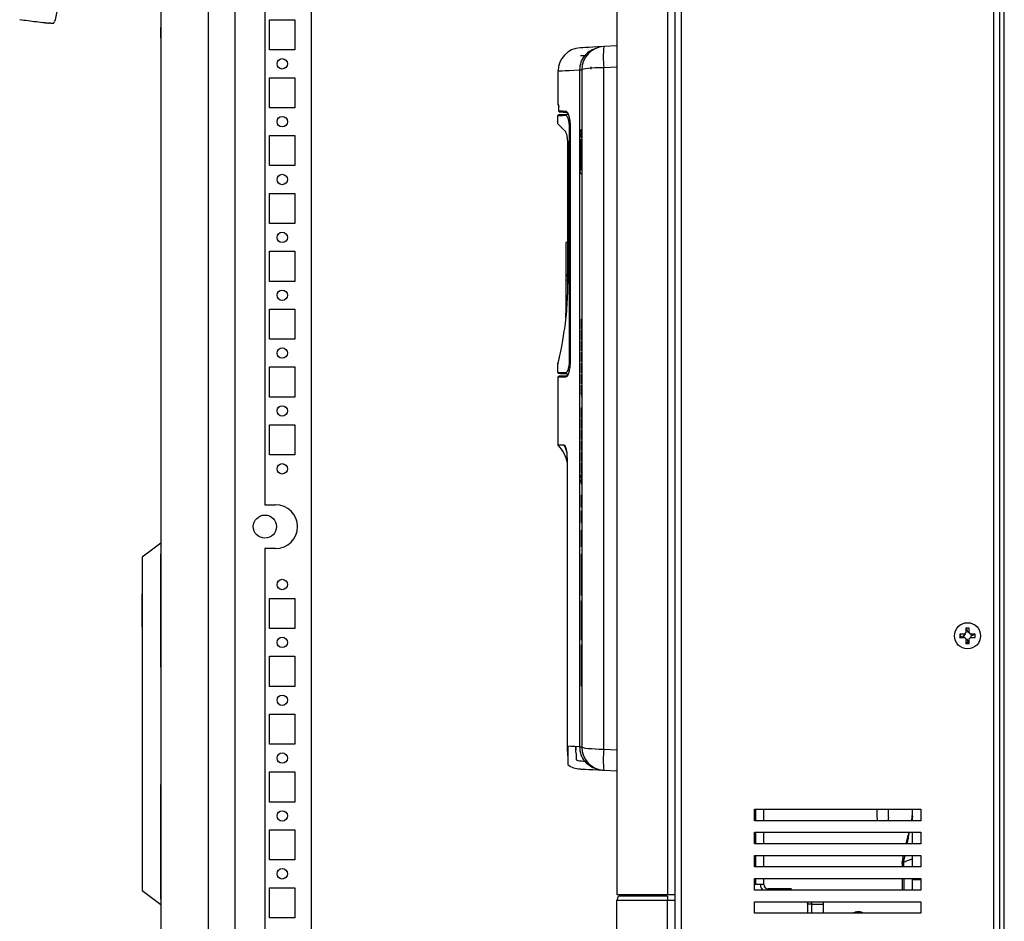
# Model space of a CAD drawing. Header units: inches. Extents: x 481 to 6166, y 980 to 4930.
# Tile 82 of 99: x 5240 to 5666, y 2516 to 2906. Entities that reach past the tile are written whole.
import ezdxf

# ---------------------------------------------------------------- set-up
doc = ezdxf.new("R2010")
doc.units = ezdxf.units.IN
doc.header["$MEASUREMENT"] = 0
doc.layers.add('HANDLE_ROTARY', color=7, linetype='Continuous')
doc.layers.add('PWR_0350HP', color=7, linetype='Continuous')

# ---------------------------------------------------------------- blocks, each defined once
blk = doc.blocks.new('handle side')
blk.add_lwpolyline([(4408, 21296.92), (4408.03, 21296.94), (4408.24, 21297.16), (4408.38, 21297.49)])
blk.add_open_spline([(4409.66, 21303.38), (4409.26, 21301.41), (4408.84, 21299.45), (4408.38, 21297.49)], degree=3)
for points, knots in [([(4393.29, 21298.41), (4394.49, 21298.26), (4395.7, 21298.11), (4396.9, 21297.96), (4398.11, 21297.81), (4399.31, 21297.66), (4400.52, 21297.51), (4401.72, 21297.37), (4402.93, 21297.22), (4404.13, 21297.07), (4404.28, 21297.05), (4404.43, 21297.03), (4404.59, 21297.02), (4404.73, 21297), (4404.88, 21296.98), (4405.02, 21296.96), (4405.15, 21296.95), (4405.29, 21296.93), (4405.42, 21296.91), (4405.53, 21296.9), (4405.64, 21296.89), (4405.75, 21296.87)], [0, 0, 0, 0, 1, 1, 1, 2, 2, 2, 3, 3, 3, 4, 4, 4, 5, 5, 5, 6, 6, 6, 7, 7, 7, 7]), ([(4406.57, 21296.88), (4406.55, 21296.88), (4406.53, 21296.88), (4406.51, 21296.88), (4406.5, 21296.88), (4406.47, 21296.88), (4406.45, 21296.88), (4406.43, 21296.87), (4406.41, 21296.87), (4406.38, 21296.87), (4406.36, 21296.87), (4406.34, 21296.87), (4406.32, 21296.87), (4406.29, 21296.87), (4406.27, 21296.87), (4406.25, 21296.87), (4406.22, 21296.87), (4406.2, 21296.87), (4406.17, 21296.87), (4406.15, 21296.87), (4406.13, 21296.87), (4406.11, 21296.87), (4406.08, 21296.87), (4406.06, 21296.87), (4406.04, 21296.87), (4406.02, 21296.87), (4406, 21296.87), (4405.97, 21296.87), (4405.95, 21296.87), (4405.93, 21296.87), (4405.91, 21296.87), (4405.89, 21296.87), (4405.87, 21296.88), (4405.84, 21296.87), (4405.81, 21296.87), (4405.75, 21296.84), (4405.75, 21296.87)], [0, 0, 0, 0, 1, 1, 1, 2, 2, 2, 3, 3, 3, 4, 4, 4, 5, 5, 5, 6, 6, 6, 7, 7, 7, 8, 8, 8, 9, 9, 9, 10, 10, 10, 11, 11, 11, 12, 12, 12, 12]), ([(4406.57, 21296.88), (4406.8, 21296.88), (4407.08, 21296.87), (4407.26, 21296.89), (4407.4, 21296.9), (4407.49, 21296.93), (4407.75, 21296.9), (4407.88, 21296.89), (4408.05, 21296.86), (4407.99, 21296.91)], [0, 0, 0, 0, 1, 1, 1, 2, 2, 2, 3, 3, 3, 3])]:
    blk.add_open_spline(points, degree=3, knots=knots)
blk = doc.blocks.new('ENCL_SIDE')
for p, q in [((-300.05, 2091.28), (-300.05, 1187.75)), ((-300.05, 2091.25), (-300.05, 1187.75)), ((-279.55, 2091.25), (-279.55, 133.25)), ((-267.91, 168.75), (-267.91, 2058.75)), ((-235.05, 2058.75), (-235.05, 168.75)), ((-255.05, 1989.25), (-255.05, 1208.25)), ((-253.05, 1404.75), (-253.05, 1417.75)), ((-253.05, 1417.75), (-242.05, 1417.75)), ((-242.05, 1417.75), (-242.05, 1404.75)), ((-235.05, 1417.75), (-235.05, 1404.75)), ((-300.05, 1410.03), (-300.05, 1414.47)), ((-242.05, 1404.75), (-253.05, 1404.75)), ((-235.05, 1401), (-235.05, 1396.5)), ((-253.05, 1379.75), (-253.05, 1392.75)), ((-253.05, 1392.75), (-242.05, 1392.75)), ((-242.05, 1392.75), (-242.05, 1379.75)), ((-235.05, 1392.75), (-235.05, 1379.75)), ((-242.05, 1379.75), (-253.05, 1379.75)), ((-235.05, 1376), (-235.05, 1371.5)), ((-253.05, 1354.75), (-253.05, 1367.75)), ((-253.05, 1367.75), (-242.05, 1367.75)), ((-242.05, 1367.75), (-242.05, 1354.75)), ((-235.05, 1367.75), (-235.05, 1354.75)), ((-242.05, 1354.75), (-253.05, 1354.75)), ((-235.05, 1351), (-235.05, 1346.5)), ((-253.05, 1329.75), (-253.05, 1342.75)), ((-253.05, 1342.75), (-242.05, 1342.75)), ((-242.05, 1342.75), (-242.05, 1329.75)), ((-235.05, 1342.75), (-235.05, 1329.75)), ((-242.05, 1329.75), (-253.05, 1329.75)), ((-235.05, 1326), (-235.05, 1321.5)), ((-253.05, 1304.75), (-253.05, 1317.75)), ((-253.05, 1317.75), (-242.05, 1317.75)), ((-242.05, 1317.75), (-242.05, 1304.75)), ((-235.05, 1317.75), (-235.05, 1304.75)), ((-242.05, 1304.75), (-253.05, 1304.75)), ((-235.05, 1301), (-235.05, 1296.5)), ((-253.05, 1279.75), (-253.05, 1292.75)), ((-253.05, 1292.75), (-242.05, 1292.75)), ((-242.05, 1292.75), (-242.05, 1279.75)), ((-235.05, 1292.75), (-235.05, 1279.75)), ((-242.05, 1279.75), (-253.05, 1279.75)), ((-235.05, 1276), (-235.05, 1271.5)), ((-253.05, 1254.75), (-253.05, 1267.75)), ((-253.05, 1267.75), (-242.05, 1267.75)), ((-242.05, 1267.75), (-242.05, 1254.75)), ((-235.05, 1267.75), (-235.05, 1254.75)), ((-242.05, 1254.75), (-253.05, 1254.75)), ((-235.05, 1251), (-235.05, 1246.5)), ((-253.05, 1229.75), (-253.05, 1242.75)), ((-253.05, 1242.75), (-242.05, 1242.75)), ((-242.05, 1242.75), (-242.05, 1229.75)), ((-235.05, 1242.75), (-235.05, 1229.75)), ((-242.05, 1229.75), (-253.05, 1229.75)), ((-235.05, 1226), (-235.05, 1221.5)), ((-235.05, 1217.75), (-235.05, 1204.75)), ((-255.05, 1208.25), (-250.45, 1208.25)), ((-235.05, 1201), (-235.05, 1196.5)), ((-300.05, 1191.55), (-308.05, 1185.55)), ((-300.05, 1191.55), (-300.05, 1035.55)), ((-235.05, 1192.75), (-235.05, 1179.75)), ((-300.05, 1138.05), (-300.05, 1187.05)), ((-250.45, 1189.25), (-255.05, 1189.25)), ((-255.05, 1189.25), (-255.05, 208.25)), ((-308.05, 1185.55), (-308.05, 1041.55)), ((-235.05, 1176), (-235.05, 1171.5)), ((-308.05, 1155.4), (-308.05, 1169.7)), ((-253.05, 1154.75), (-253.05, 1167.75)), ((-253.05, 1167.75), (-242.05, 1167.75)), ((-242.05, 1167.75), (-242.05, 1154.75)), ((-235.05, 1167.75), (-235.05, 1154.75)), ((-242.05, 1154.75), (-253.05, 1154.75)), ((-235.05, 1151), (-235.05, 1146.5)), ((-300.05, 1140.53), (-300.05, 1144.97)), ((-253.05, 1129.75), (-253.05, 1142.75)), ((-253.05, 1142.75), (-242.05, 1142.75)), ((-242.05, 1142.75), (-242.05, 1129.75)), ((-235.05, 1142.75), (-235.05, 1129.75)), ((-300.05, 1137.05), (-300.05, 1090.05)), ((-242.05, 1129.75), (-253.05, 1129.75)), ((-235.05, 1126), (-235.05, 1121.5)), ((-253.05, 1104.75), (-253.05, 1117.75)), ((-253.05, 1117.75), (-242.05, 1117.75)), ((-242.05, 1117.75), (-242.05, 1104.75)), ((-235.05, 1117.75), (-235.05, 1104.75)), ((-242.05, 1104.75), (-253.05, 1104.75)), ((-235.05, 1101), (-235.05, 1096.5)), ((-253.05, 1079.75), (-253.05, 1092.75)), ((-253.05, 1092.75), (-242.05, 1092.75)), ((-242.05, 1092.75), (-242.05, 1079.75)), ((-235.05, 1092.75), (-235.05, 1079.75)), ((-300.05, 1037.8), (-300.05, 1087.3)), ((-300.05, 1080.75), (-300.05, 1083.97)), ((-300.05, 1083.97), (-300.05, 1083.97)), ((-242.05, 1079.75), (-253.05, 1079.75)), ((-235.05, 1076), (-235.05, 1071.5)), ((-253.05, 1054.75), (-253.05, 1067.75)), ((-253.05, 1067.75), (-242.05, 1067.75)), ((-242.05, 1067.75), (-242.05, 1054.75)), ((-235.05, 1067.75), (-235.05, 1054.75)), ((-242.05, 1054.75), (-253.05, 1054.75)), ((-235.05, 1051), (-235.05, 1046.5)), ((-253.05, 1029.75), (-253.05, 1042.75)), ((-253.05, 1042.75), (-242.05, 1042.75)), ((-242.05, 1042.75), (-242.05, 1029.75)), ((-235.05, 1042.75), (-235.05, 1029.75)), ((-308.05, 1041.55), (-300.05, 1035.55)), ((-300.05, 1035.78), (-300.05, 133.25)), ((-300.05, 1035.78), (-300.05, 133.22)), ((-242.05, 1029.75), (-253.05, 1029.75))]:
    blk.add_line(p, q)
for centre, radius in [((-247.55, 1398.75), 2.25), ((-247.55, 1373.75), 2.25), ((-247.55, 1348.75), 2.25), ((-247.55, 1323.75), 2.25), ((-247.55, 1298.75), 2.25), ((-247.55, 1273.75), 2.25), ((-247.55, 1248.75), 2.25), ((-247.55, 1223.75), 2.25), ((-255.05, 1198.75), 5), ((-247.55, 1173.75), 2.25), ((-247.55, 1148.75), 2.25), ((-247.55, 1123.75), 2.25), ((-247.55, 1098.75), 2.25), ((-247.55, 1073.75), 2.25), ((-247.55, 1048.75), 2.25)]:
    blk.add_circle(centre, radius)
blk.add_arc((-250.45, 1198.75), 9.5, 270, 90)
blk = doc.blocks.new('FRAME F_SIDE')
at = {"color": 7, "linetype": 'Continuous'}
for p, q in [((-84.8, 1289.42), (-84.8, 448.42)), ((-62.94, 1289.42), (-62.94, 448.42)), ((-59.8, 1289.3), (-59.8, 181)), ((-56.9, 181), (-56.9, 1289.3)), ((78.1, 181), (78.1, 1289.3)), ((80.7, 193.35), (80.7, 1276.95)), ((82.6, 163.35), (82.6, 1187.24)), ((-84.8, 815.06), (-90.47, 814.76)), ((-110.15, 789.58), (-110.15, 804.24)), ((-100.97, 804.72), (-100.97, 804.68)), ((-100.97, 804.68), (-100.97, 512.15)), ((-100.97, 804.68), (-99.95, 804.68)), ((-99.95, 804.78), (-99.95, 512.06)), ((-90.47, 805.78), (-84.8, 806.07)), ((-90.47, 511.06), (-90.47, 805.78)), ((-109.89, 786.8), (-109.89, 789.55)), ((-109.89, 786.8), (-109.89, 788.73)), ((-110.25, 781.31), (-110.25, 784.92)), ((-108.32, 785.02), (-106.99, 785.09)), ((-105.76, 785.44), (-106.72, 785.39)), ((-106.54, 786.47), (-106.23, 786.33)), ((-105.97, 783.43), (-105.19, 783.47)), ((-105.38, 779.48), (-105.38, 679.33)), ((-105.1, 779.48), (-105.38, 779.48)), ((-104.86, 779.92), (-104.84, 779.92)), ((-104.84, 678.92), (-104.84, 779.92)), ((-100.2, 777.75), (-100.2, 777.99)), ((-100.2, 777.78), (-99.95, 777.78)), ((-100.2, 777.18), (-99.95, 777.17)), ((-106.05, 773.93), (-106.05, 770.87)), ((-106.05, 770.87), (-106, 770.87)), ((-106.05, 770.87), (-106.05, 770.85)), ((-106.05, 770.85), (-106.05, 770.39)), ((-106.05, 770.39), (-106.05, 769.67)), ((-106, 772.71), (-106, 712.21)), ((-106, 712.06), (-106, 772.71)), ((-100.74, 768.12), (-100.74, 772.72)), ((-100.35, 772.7), (-100.74, 772.69)), ((-100.62, 773.8), (-99.95, 773.79)), ((-100.35, 773.61), (-100.35, 772.7)), ((-100.35, 772.5), (-100.35, 772.7)), ((-100.35, 772.5), (-100.35, 769.66)), ((-100.35, 772.5), (-100.25, 772.5)), ((-100.25, 773.71), (-100.25, 773.66)), ((-100.25, 772.75), (-100.25, 773.66)), ((-100.25, 772.6), (-100.25, 772.75)), ((-100.25, 772.75), (-100.05, 772.75)), ((-100.05, 772.6), (-100.25, 772.6)), ((-100.25, 768.75), (-100.25, 772.5)), ((-100.05, 772.6), (-100.05, 772.75)), ((-100.05, 772.6), (-100.05, 772.5)), ((-99.95, 772.5), (-100.05, 772.5)), ((-99.95, 771.45), (-100.05, 771.45)), ((-100.05, 770.25), (-100.05, 771.45)), ((-99.95, 770.25), (-100.05, 770.25)), ((-100.05, 770.15), (-100.05, 770.05)), ((-100.74, 761.72), (-100.74, 766.31)), ((-100.35, 769.66), (-100.35, 768.66)), ((-100.2, 767.23), (-100.2, 768.31)), ((-100.2, 767.78), (-99.95, 767.78)), ((-99.95, 770.05), (-100.05, 770.05)), ((-100.05, 769.04), (-100.05, 770.05)), ((-100.05, 769.04), (-100.05, 768.9)), ((-99.95, 769.04), (-100.05, 769.04)), ((-105.38, 765.58), (-104.84, 765.59)), ((-105.38, 764.1), (-104.84, 764.1)), ((-100.35, 765.78), (-100.35, 764.84)), ((-100.35, 764.84), (-100.35, 764.26)), ((-100.35, 764.26), (-100.35, 763.79)), ((-100.35, 764.26), (-100.25, 764.26)), ((-100.35, 763.6), (-100.35, 763.79)), ((-100.35, 763.79), (-100.25, 763.79)), ((-100.35, 763.6), (-100.35, 761.5)), ((-100.25, 764.77), (-100.25, 765.68)), ((-100.25, 763.79), (-100.25, 764.26)), ((-100.25, 763.79), (-100.25, 763.7)), ((-100.05, 763.79), (-100.25, 763.79)), ((-100.25, 761.4), (-100.25, 763.7)), ((-100.25, 763.7), (-100.05, 763.7)), ((-100.05, 765.53), (-100.05, 764.77)), ((-100.05, 764.77), (-100.05, 764.26)), ((-100.05, 764.26), (-99.95, 764.26)), ((-100.05, 763.7), (-100.05, 763.79)), ((-105.38, 737.1), (-104.84, 737.1)), ((-105.38, 735.61), (-104.84, 735.6)), ((-106.8, 729.91), (-106, 730.71)), ((-106.8, 729.91), (-106.8, 716.3)), ((-106, 730.35), (-106, 730.35)), ((-105.38, 728.26), (-104.84, 728.25)), ((-106.85, 724.96), (-106.8, 724.96)), ((-106.85, 724.96), (-106.85, 723.46)), ((-106.85, 723.46), (-106.8, 723.46)), ((-104.84, 725.07), (-105.38, 725.08)), ((-104.84, 724.85), (-105.38, 724.86)), ((-106.81, 720.24), (-106.81, 716.78)), ((-106, 719.02), (-106, 719.02)), ((-105.38, 723.15), (-104.84, 723.16)), ((-104.84, 722.64), (-105.38, 722.64)), ((-105.38, 721.72), (-104.84, 721.73)), ((-104.84, 721.64), (-105.38, 721.63)), ((-104.84, 721.54), (-105.38, 721.53)), ((-104.84, 721.16), (-105.38, 721.16)), ((-104.84, 720.86), (-105.38, 720.87)), ((-104.84, 720.29), (-105.38, 720.29)), ((-104.84, 719.47), (-105.38, 719.46)), ((-104.84, 719.29), (-105.38, 719.28)), ((-106.8, 716.3), (-106, 715.21)), ((-106.8, 716.3), (-106.8, 713.73)), ((-106, 715.69), (-106, 715.69)), ((-104.84, 718.89), (-105.38, 718.9)), ((-104.84, 716.52), (-105.38, 716.53)), ((-104.84, 715.2), (-105.38, 715.21)), ((-106.81, 711.31), (-106.8, 711.31)), ((-106.81, 711.22), (-106.8, 711.22)), ((-106.8, 713.51), (-106, 714.31)), ((-106.8, 713.73), (-106.54, 713.77)), ((-106.8, 713.73), (-106.8, 713.51)), ((-106.8, 713.51), (-106.8, 708.56)), ((-106, 712.21), (-106, 712.21)), ((-105.38, 713.6), (-104.84, 713.61)), ((-106.81, 710.01), (-106.81, 709.4)), ((-106.81, 709.4), (-106.81, 709.34)), ((-106.81, 709.34), (-106.81, 709.33)), ((-106.81, 709.34), (-106.8, 709.34)), ((-106.81, 709.33), (-106.8, 709.33)), ((-106.81, 709.33), (-106.81, 707.64)), ((-106.81, 707.64), (-106.81, 704.17)), ((-106.81, 706.56), (-106.8, 706.56)), ((-106.8, 708.56), (-106.8, 703.61)), ((-104.84, 709.74), (-105.38, 709.74)), ((-104.84, 709.35), (-105.38, 709.36)), ((-104.84, 707.37), (-105.38, 707.36)), ((-104.84, 707.14), (-105.38, 707.14)), ((-106.8, 705.81), (-106.81, 705.81)), ((-106.31, 703.12), (-106.8, 703.61)), ((-106.8, 703.61), (-106.8, 701.07)), ((-104.84, 705.66), (-105.38, 705.66)), ((-104.84, 703.1), (-105.38, 703.11)), ((-106.81, 697.51), (-106.81, 699.51)), ((-106.8, 701.07), (-106.43, 701.44)), ((-106.8, 701.07), (-106.8, 697.53)), ((-104.84, 698.14), (-105.38, 698.14)), ((-104.84, 698.09), (-105.38, 698.09)), ((-104.84, 698.05), (-105.38, 698.06)), ((-104.84, 697.3), (-105.38, 697.3)), ((-104.84, 696.91), (-105.38, 696.92)), ((-104.92, 694.37), (-105.38, 694.38)), ((-105.38, 693.78), (-104.84, 693.79)), ((-104.84, 693.7), (-105.38, 693.69)), ((-104.93, 694.32), (-104.86, 694.88)), ((-100.2, 697), (-100.2, 696.44)), ((-100.2, 697), (-99.95, 697)), ((-100.2, 696.44), (-100.2, 692.8)), ((-100.2, 696.44), (-99.95, 696.44)), ((-104.84, 693.32), (-105.38, 693.32)), ((-104.84, 693.02), (-105.38, 693.03)), ((-104.84, 692.97), (-105.38, 692.98)), ((-104.84, 692.93), (-105.38, 692.94)), ((-104.84, 692.87), (-105.38, 692.86)), ((-104.84, 692.1), (-105.38, 692.11)), ((-104.84, 692.02), (-105.38, 692.02)), ((-104.84, 691.79), (-105.38, 691.8)), ((-105.38, 691.18), (-105.33, 691.46)), ((-100.2, 692.8), (-99.95, 692.8)), ((-100.2, 692.24), (-100.2, 688.6)), ((-100.2, 688.6), (-100.2, 688.04)), ((-100.2, 687.48), (-100.2, 683.28)), ((-100.2, 687.48), (-99.95, 687.48)), ((-100.2, 685.66), (-99.95, 685.66)), ((-100.2, 682.72), (-100.2, 682.16)), ((-100.2, 682.16), (-100.2, 678.52)), ((-110.25, 673.89), (-110.25, 677.81)), ((-104.84, 678.92), (-104.86, 678.92)), ((-100.2, 677.96), (-100.2, 674.32)), ((-106.99, 673.72), (-107.52, 673.74)), ((-106.72, 673.42), (-105.76, 673.37)), ((-106.13, 672.62), (-106.54, 672.36)), ((-100.2, 674.32), (-100.2, 673.76)), ((-100.2, 673.2), (-100.2, 672.54)), ((-100.2, 672.54), (-100.2, 671.1)), ((-110.15, 642.53), (-110.15, 672.03)), ((-100.2, 671.1), (-100.2, 669.67)), ((-100.2, 669.67), (-100.2, 669)), ((-100.2, 668.44), (-100.2, 667.88)), ((-100.2, 667.88), (-100.2, 665.2)), ((-100.2, 665.2), (-100.2, 664.24)), ((-100.2, 663.68), (-99.95, 663.68)), ((-100.2, 658.64), (-100.2, 655)), ((-100.2, 658.64), (-99.95, 658.64)), ((-100.2, 655.14), (-99.95, 655.14)), ((-100.2, 655), (-100.2, 654.44)), ((-100.2, 655), (-99.95, 655)), ((-100.2, 654.44), (-99.95, 654.44)), ((-100.2, 653.88), (-100.2, 653.32)), ((-100.2, 653.32), (-100.2, 653.18)), ((-100.2, 653.18), (-100.2, 650.38)), ((-100.2, 650.38), (-100.2, 650.24)), ((-100.2, 650.24), (-100.2, 649.68)), ((-100.2, 649.12), (-100.2, 648.56)), ((-100.2, 648.56), (-100.2, 644.92)), ((-100.2, 648.33), (-99.95, 648.33)), ((-100.2, 647.21), (-99.95, 647.21)), ((-107.59, 642.53), (-110.15, 642.53)), ((-100.2, 644.36), (-100.2, 640.16)), ((-100.2, 639.6), (-100.2, 635.96)), ((-106.18, 512.4), (-106.18, 636.4)), ((-100.2, 635.96), (-100.2, 635.4)), ((-100.2, 634.84), (-100.2, 631.2)), ((-100.2, 634.84), (-99.95, 634.84)), ((-100.2, 631.34), (-99.95, 631.34)), ((-100.2, 631.2), (-100.2, 630.64)), ((-100.2, 631.2), (-99.95, 631.2)), ((-100.2, 630.08), (-99.95, 630.08)), ((-100.2, 630.08), (-100.2, 629.42)), ((-100.2, 629.42), (-99.95, 629.42)), ((-100.2, 628.31), (-100.2, 629.42)), ((-100.2, 628.31), (-99.95, 628.31)), ((-100.2, 627.65), (-99.95, 627.65)), ((-100.2, 626.55), (-100.2, 627.65)), ((-100.2, 626.55), (-100.2, 625.88)), ((-100.2, 626.55), (-99.95, 626.55)), ((-100.2, 625.88), (-99.95, 625.88)), ((-100.2, 620.88), (-100.2, 615.88)), ((-100.2, 620.88), (-99.95, 620.88)), ((-100.2, 615.88), (-99.95, 615.88)), ((-100.2, 614.15), (-100.2, 609.15)), ((-100.2, 611.25), (-99.95, 611.25)), ((-100.2, 609.15), (-99.95, 609.15)), ((-100.2, 605.85), (-100.2, 598.65)), ((-100.2, 595.44), (-100.2, 592.36)), ((-100.2, 595.44), (-99.95, 595.44)), ((-100.2, 592.36), (-100.2, 592.17)), ((-100.2, 592.17), (-100.2, 587.49)), ((-100.2, 590.81), (-99.95, 590.81)), ((-100.2, 587.49), (-100.2, 585.49)), ((-100.2, 587.49), (-99.95, 587.49)), ((-100.2, 585.49), (-99.95, 585.49)), ((-100.2, 585.49), (-100.2, 580.81)), ((-100.2, 580.81), (-100.2, 580.63)), ((-100.2, 580.63), (-99.95, 580.63)), ((-100.2, 580.63), (-100.2, 577.54)), ((-100.2, 575.32), (-100.2, 561.42)), ((-100.2, 575.32), (-99.95, 575.32)), ((65.99, 563.45), (65.99, 561.5)), ((67.41, 563.45), (65.99, 563.45)), ((65.99, 563.43), (66.05, 563.45)), ((66.1, 563.45), (66.84, 561.67)), ((67.41, 561.5), (67.41, 563.45)), ((-100.2, 561.42), (-99.95, 561.42)), ((-100.2, 561.42), (-100.2, 558.42)), ((-100.2, 561.32), (-99.95, 561.32)), ((-100.2, 558.42), (-99.95, 558.42)), ((63.4, 560.86), (63.4, 559.44)), ((65.35, 560.86), (63.4, 560.86)), ((63.4, 559.55), (64.97, 560.2)), ((63.42, 559.44), (63.4, 559.5)), ((63.4, 559.44), (65.35, 559.44)), ((64.97, 560.2), (65.18, 560.29)), ((65.28, 559.44), (64.97, 560.2)), ((65.99, 558.8), (65.99, 556.85)), ((67.13, 557.25), (66.56, 558.63)), ((67.41, 556.85), (67.41, 558.8)), ((70, 560.86), (68.05, 560.86)), ((68.05, 559.44), (70, 559.44)), ((68.12, 560.86), (68.43, 560.1)), ((68.43, 560.1), (68.22, 560.01)), ((70, 560.75), (68.43, 560.1)), ((69.98, 560.86), (70, 560.8)), ((70, 559.44), (70, 560.86)), ((-100.2, 556.32), (-100.2, 542.42)), ((-100.2, 556.32), (-99.95, 556.32)), ((67.41, 557.25), (65.99, 557.25)), ((65.99, 556.85), (67.41, 556.85)), ((-100.2, 542.42), (-100.2, 538.42)), ((-100.2, 542.32), (-99.95, 542.32)), ((-100.2, 541.32), (-99.95, 541.32)), ((-105.95, 512.39), (-105.95, 508.28)), ((-100.97, 512.15), (-99.95, 512.15)), ((-100.97, 512.15), (-100.97, 512.11)), ((-84.8, 510.76), (-90.47, 511.06)), ((-90.47, 502.07), (-84.8, 501.77)), ((-25.4, 480.25), (-25.4, 485.25)), ((-25.4, 485.25), (46.6, 485.25)), ((-24.7, 480.25), (-24.7, 485.25)), ((-21.3, 480.25), (-21.3, 485.25)), ((27.6, 481.85), (27.6, 485.25)), ((32.6, 481.85), (32.6, 485.25)), ((46.6, 485.25), (46.6, 480.25)), ((27.97, 480.25), (27.6, 481.85)), ((32.6, 481.85), (32.24, 480.25)), ((42.92, 482.16), (42.61, 480.25)), ((46.6, 480.25), (-25.4, 480.25)), ((-25.4, 470.25), (-25.4, 475.25)), ((-25.4, 475.25), (46.6, 475.25)), ((-24.7, 470.25), (-24.7, 475.25)), ((-21.3, 470.25), (-21.3, 475.25)), ((42.97, 470.25), (42.95, 475.25)), ((46.6, 475.25), (46.6, 470.25)), ((46.6, 470.25), (-25.4, 470.25)), ((-25.4, 460.25), (-25.4, 465.25)), ((-25.4, 465.25), (46.6, 465.25)), ((-24.7, 460.25), (-24.7, 465.25)), ((-21.3, 460.25), (-21.3, 465.25)), ((38.79, 464.29), (39, 465.25)), ((42.99, 460.25), (42.98, 465.25)), ((46.6, 465.25), (46.6, 460.25)), ((46.6, 460.25), (-25.4, 460.25)), ((38.5, 461.9), (38.59, 462.99)), ((38.52, 462.46), (38.5, 461.9)), ((38.5, 461.9), (38.5, 460.25)), ((38.51, 462.16), (38.55, 462.69)), ((39, 462.14), (39, 461.9)), ((39, 461.9), (39.03, 460.25)), ((-25.4, 450.25), (-25.4, 455.25)), ((-25.4, 455.25), (46.6, 455.25)), ((-24.7, 452.65), (-24.7, 455.25)), ((-21.3, 452.65), (-21.3, 455.25)), ((38.5, 455.25), (38.5, 450.25)), ((39.14, 455.25), (39.24, 450.25)), ((43, 454.65), (43, 455.25)), ((46.6, 455.25), (46.6, 450.25)), ((-24.7, 452.65), (-25.4, 452.65)), ((-21.3, 452.65), (-24.7, 452.65)), ((43, 450.25), (43, 454.65)), ((46.6, 454.65), (43, 454.65)), ((-84.8, 448.42), (-62.94, 448.42)), ((-62.87, 447.66), (-83.99, 447.66)), ((-62.94, 448.42), (-59.8, 448.42)), ((46.6, 450.25), (-25.4, 450.25)), ((-11.8, 450.75), (-19.4, 450.75)), ((-19.4, 450.75), (-19.4, 450.25)), ((-9.3, 450.75), (-11.8, 450.75)), ((-11.8, 450.75), (-11.8, 450.25)), ((-84.8, 181.12), (-84.8, 445.72)), ((-62.94, 445.72), (-84.8, 445.72)), ((-62.94, 445.72), (-84.8, 445.72)), ((-84.8, 445.72), (-84.8, 445.72)), ((-83.3, 445.72), (-83.3, 445.72)), ((-59.8, 445.72), (-62.94, 445.72)), ((-62.94, 181.12), (-62.94, 445.72)), ((-25.4, 440.25), (-25.4, 445.25)), ((-25.4, 445.25), (46.6, 445.25)), ((-2.5, 445.25), (-2.5, 444.5)), ((-2.46, 444.13), (-2.5, 444.5)), ((-2.5, 444.5), (-2.5, 444.13)), ((-2.5, 444.13), (-2.5, 440.25)), ((-0.53, 444.13), (-2.5, 444.13)), ((-0.53, 444.13), (4.5, 444.21)), ((-0.53, 440.25), (-0.53, 444.13)), ((4.5, 440.65), (4.5, 445.25)), ((46.6, 445.25), (46.6, 440.25)), ((46.6, 440.25), (-25.4, 440.25)), ((4.53, 440.25), (4.5, 440.65))]:
    blk.add_line(p, q, dxfattribs=at)
at = {"color": 7, "linetype": 'Continuous', "flags": 128}
for points in [[(-90.47, 814.76), (-92.98, 814.63), (-95.14, 814.52), (-96.96, 814.42), (-98.42, 814.35), (-99.52, 814.29), (-100.26, 814.25), (-100.63, 814.23), (-100.67, 814.23)], [(-97.88, 810.87), (-98.6, 810.83), (-99.6, 810.78), (-100.23, 810.75), (-100.48, 810.73)], [(-110.15, 804.24), (-109.96, 804.25), (-109.39, 804.28), (-108.44, 804.32), (-107.12, 804.39), (-105.43, 804.47), (-103.38, 804.56), (-100.97, 804.68)], [(-109.89, 789.55), (-110.12, 789.57), (-110.15, 789.58)], [(-110.25, 784.92), (-110.05, 784.93), (-109.43, 784.97), (-108.41, 785.02), (-108.32, 785.02)], [(-106.72, 785.39), (-108.13, 785.32), (-109.15, 785.27), (-109.76, 785.23), (-109.97, 785.22)], [(-106.83, 786.77), (-108.23, 786.79), (-109.25, 786.8), (-109.89, 786.8)], [(-109.59, 786.5), (-108.95, 786.5), (-107.94, 786.49), (-106.54, 786.47)], [(-107.16, 778.22), (-108.27, 779.32), (-109.13, 780.19), (-109.75, 780.81), (-110.13, 781.18), (-110.25, 781.31)], [(-100.2, 778.34), (-100.13, 778.34), (-100.05, 778.35), (-99.95, 778.35)], [(-100.2, 777.75), (-100.07, 777.74), (-99.95, 777.74)], [(-100.2, 776.25), (-100.13, 776.24), (-100.05, 776.24), (-99.95, 776.24)], [(-100.16, 774.76), (-100.04, 774.76), (-99.97, 774.76), (-99.95, 774.76)], [(-100.35, 773.61), (-100.35, 773.62), (-100.34, 773.63), (-100.33, 773.64), (-100.32, 773.65), (-100.31, 773.65), (-100.29, 773.66), (-100.27, 773.66), (-100.25, 773.66)], [(-100.35, 772.7), (-100.35, 772.71), (-100.34, 772.72), (-100.33, 772.73), (-100.32, 772.74), (-100.31, 772.74), (-100.29, 772.75), (-100.27, 772.75), (-100.25, 772.75)], [(-100.05, 772.75), (-100.03, 772.75), (-100.01, 772.75), (-99.99, 772.76), (-99.98, 772.77), (-99.97, 772.77), (-99.96, 772.78), (-99.95, 772.79), (-99.95, 772.8)], [(-100.2, 768.34), (-100.13, 768.34), (-100.05, 768.35), (-99.95, 768.35)], [(-100.2, 766.25), (-100.13, 766.24), (-100.05, 766.24), (-99.95, 766.24)], [(-99.95, 759.68), (-99.97, 759.68), (-100.04, 759.67), (-100.16, 759.67)], [(-107.52, 673.74), (-108.41, 673.79), (-109.43, 673.84), (-110.05, 673.88), (-110.25, 673.89)], [(-109.97, 673.59), (-109.97, 673.59), (-109.76, 673.58), (-109.15, 673.54), (-108.13, 673.49), (-106.72, 673.42)], [(-106.54, 672.36), (-107.99, 672.35), (-109.02, 672.34), (-109.64, 672.33), (-109.85, 672.33)], [(-110.15, 672.03), (-109.94, 672.03), (-109.32, 672.04), (-108.28, 672.05), (-106.83, 672.06)], [(-100.97, 512.15), (-102.94, 512.25), (-104.68, 512.33), (-106.18, 512.4)], [(-100.67, 502.6), (-100.63, 502.6), (-100.26, 502.58), (-99.52, 502.54), (-98.42, 502.49), (-96.96, 502.41), (-95.14, 502.31), (-92.98, 502.2), (-90.47, 502.07)], [(-100.49, 506.1), (-100.42, 506.1), (-100.03, 506.08), (-99.27, 506.04), (-98.81, 506.01)]]:
    blk.add_lwpolyline(points, dxfattribs=at)
at = {"color": 7, "linetype": 'Continuous'}
blk.add_circle((66.7, 560.15), 5.65, dxfattribs=at)
for centre, radius, start, end in [((-100.15, 804.24), 10, 93, 180.0991), ((-89.95, 804.78), 10, 93, 180), ((-47.41, 810.27), 43.3, 174.0424, 185.9576), ((-100.85, 812.26), 7.54, 269.1191, 276.8836), ((-108.65, 789.58), 1.5, 181.4365, 214.0861), ((-109.95, 784.92), 0.3, 93, 176.9451), ((-109.59, 786.8), 0.3, 179.2618, 269.5), ((-109.59, 786.8), 0.3, 179.9066, 269.4408), ((-106.7, 785.1), 0.295, 93.8424, 181.014), ((-106.53, 786.77), 0.296, 179.1279, 268.585), ((-98.92, 777.22), 2.03, 120.5102, 180), ((-98.92, 777.22), 2.03, 180, 239.4898), ((-100.25, 773.61), 0.1, 90, 180), ((-100.25, 772.7), 0.1, 180, 270), ((-100.05, 772.5), 0.1, 0, 90), ((-100.05, 770.05), 0.1, 0, 90), ((-98.92, 767.22), 2.03, 120.5102, 180), ((-98.92, 767.22), 2.03, 180, 239.4898), ((-100.26, 764.86), 0.0897, 190.4217, 277.5845), ((-100.25, 763.6), 0.0984, 89.0263, 178.9587), ((-100.04, 764.68), 0.0896, 10.4034, 97.6475), ((-100.25, 761.5), 0.1, 180, 270), ((-109.95, 673.89), 0.3, 184.2217, 267), ((-109.85, 672.03), 0.3, 90.5, 176.6475), ((-106.7, 673.71), 0.295, 178.9807, 266.1743), ((-106.53, 672.06), 0.296, 91.4102, 180.8769), ((-120.95, 632.12), 15, 10.126, 43.7814), ((-118.58, 636.29), 12.64, 13.6696, 29.5972), ((66.7, 560.15), 1.52, 62.1882, 84.6365), ((66.7, 560.15), 1.52, 152.1882, 174.6365), ((66.7, 560.15), 1.52, 117.8118, 152.1882), ((66.7, 560.15), 1.52, 207.8118, 242.1882), ((66.7, 560.15), 1.28, 146.1226, 168.774), ((66.7, 560.15), 1.52, 242.1882, 264.6365), ((66.7, 560.15), 1.52, 27.8118, 62.1882), ((66.7, 560.15), 1.52, 297.8118, 332.1882), ((66.7, 560.15), 1.52, 332.1882, 354.6365), ((-100.85, 504.57), 7.54, 83.1152, 90.882), ((-89.95, 512.06), 10, 180, 267), ((-47.41, 506.56), 43.3, 174.0424, 185.9576), ((-100.15, 512.59), 6.5, 249.1208, 267), ((-100.15, 512.59), 10, 233.9437, 267), ((-19.4, 452.65), 3.4, 180, 224.9009), ((-19.4, 452.65), 1.9, 180, 270), ((-82.05, 445.72), 2.75, 135, 180), ((-84.35, 449.07), 1.25, 315, 328.2453), ((-84.35, 449.07), 2.75, 329.0982, 346.1595), ((-38.2, 445.84), 24.74, 175.7662, 180.2733), ((19.5, 434.65), 6.2, 64.5854, 115.4146), ((19.5, 434.65), 6.1, 66.6402, 113.3598)]:
    blk.add_arc(centre, radius, start, end, dxfattribs=at)
at = {"color": 7, "linetype": 'Continuous', "extrusion": (0, 0, -1)}
for centre, major_axis, ratio, start_param, end_param in [((-89.95, 804.78), (-10, 0), 0.1, 0, 1.518436), ((-89.95, 512.06), (-10, 0), 0.1, 4.764749, 6.283185), ((-0.5, 444.13), (-0.03, 5), 0.006979, 4.71262, 4.939253)]:
    blk.add_ellipse(centre, major_axis=major_axis, ratio=ratio, start_param=start_param, end_param=end_param, dxfattribs=at)
at = {"color": 7, "linetype": 'Continuous'}
for points, knots in [([(-94.11, 813.86), (-94.75, 813.65), (-96.49, 813.05), (-98.74, 811.01), (-100.6, 808.08), (-100.85, 805.84), (-100.97, 804.72)], [0, 0, 0, 0, 0.164777, 0.450983, 0.727551, 1, 1, 1, 1]), ([(-95.96, 806.05), (-96, 805.94), (-96.1, 805.65), (-96.12, 805.23), (-96.13, 804.97)], [0, 0, 0, 0, 0.380929, 1, 1, 1, 1]), ([(-106.99, 785.09), (-106.86, 785.06), (-106.56, 784.98), (-106.1, 784.21), (-105.71, 782.94), (-105.43, 781.31), (-105.39, 780.09), (-105.38, 779.48)], [0, 0, 0, 0, 0.180809, 0.394273, 0.598387, 0.7992, 1, 1, 1, 1]), ([(-104.84, 779.92), (-104.87, 780.66), (-104.91, 782.15), (-105.27, 784.14), (-105.77, 785.7), (-106.32, 786.62), (-106.68, 786.73), (-106.83, 786.77)], [0, 0, 0, 0, 0.2032828, 0.4065096, 0.6147901, 0.8325051, 1, 1, 1, 1]), ([(-104.87, 780.15), (-104.87, 780.36), (-104.87, 781.03), (-104.97, 782.16), (-105.16, 783.43), (-105.42, 784.56), (-105.74, 785.46), (-106.08, 786.12), (-106.27, 786.3), (-106.36, 786.38)], [0, 0, 0, 0, 0.067192, 0.221987, 0.377782, 0.534763, 0.693327, 0.852262, 1, 1, 1, 1]), ([(-105.46, 781.19), (-105.46, 781.47), (-105.44, 782.13), (-105.33, 782.92), (-105.23, 783.32), (-105.19, 783.47)], [0, 0, 0, 0, 0.328836, 0.750247, 1, 1, 1, 1]), ([(-105.36, 782.55), (-105.35, 782.52), (-105.22, 781.99), (-105.13, 780.88), (-105.11, 779.85), (-105.1, 779.48)], [0, 0, 0, 0, 0.035397, 0.6557723, 1, 1, 1, 1]), ([(-106, 772.71), (-106, 773.02), (-106.02, 773.95), (-106.17, 775.42), (-106.49, 776.9), (-106.84, 777.82), (-107.07, 778.11), (-107.16, 778.22)], [0, 0, 0, 0, 0.1248326, 0.3617528, 0.6033261, 0.8556649, 1, 1, 1, 1]), ([(-100.74, 772.72), (-100.73, 772.94), (-100.71, 773.38), (-100.6, 773.97), (-100.44, 774.43), (-100.28, 774.72), (-100.19, 774.75), (-100.16, 774.76)], [0, 0, 0, 0, 0.200449, 0.400671, 0.608347, 0.827613, 1, 1, 1, 1]), ([(-100.2, 777.78), (-100.2, 777.83), (-100.2, 777.93), (-100.2, 778.06), (-100.2, 778.19), (-100.2, 778.32), (-100.2, 778.33), (-100.2, 778.34)], [0, 0, 0, 0, 0.119789, 0.232789, 0.360359, 0.584301, 1, 1, 1, 1]), ([(-100.2, 777.72), (-100.16, 777.72), (-100.07, 777.72), (-99.99, 777.72), (-99.95, 777.72)], [0, 0, 0, 0, 0.500241, 1, 1, 1, 1]), ([(-100.2, 777.68), (-100.16, 777.68), (-100.08, 777.68), (-100, 777.68), (-99.95, 777.69)], [0, 0, 0, 0, 0.42108, 1, 1, 1, 1]), ([(-100.2, 777.68), (-100.2, 777.65), (-100.2, 777.54), (-100.2, 777.49), (-100.2, 777.38), (-100.2, 777.28), (-100.2, 777.24)], [0, 0, 0, 0, 0.2112018, 0.6792665, 0.846412, 1, 1, 1, 1]), ([(-100.2, 777.09), (-100.2, 777.1), (-100.2, 777.12), (-100.2, 777.15), (-100.2, 777.17), (-100.2, 777.18)], [0, 0, 0, 0, 0.3255911, 0.6628121, 1, 1, 1, 1]), ([(-100.2, 777.09), (-100.16, 777.08), (-100.07, 777.08), (-99.99, 777.08), (-99.95, 777.08)], [0, 0, 0, 0, 0.500241, 1, 1, 1, 1]), ([(-100.2, 777.02), (-100.2, 777), (-100.2, 776.95), (-100.2, 776.89), (-100.2, 776.87)], [0, 0, 0, 0, 0.5465636, 1, 1, 1, 1]), ([(-100.2, 776.25), (-100.2, 776.26), (-100.2, 776.27), (-100.2, 776.43), (-100.2, 776.62), (-100.2, 776.81), (-100.2, 776.92), (-100.2, 776.95)], [0, 0, 0, 0, 0.408493, 0.591754, 0.776415, 0.942452, 1, 1, 1, 1]), ([(-100.2, 776.95), (-100.16, 776.95), (-100.07, 776.95), (-99.99, 776.95), (-99.95, 776.95)], [0, 0, 0, 0, 0.500242, 1, 1, 1, 1]), ([(-100.2, 766.71), (-100.2, 766.76), (-100.2, 766.86), (-100.2, 767.03), (-100.2, 767.16), (-100.2, 767.23)], [0, 0, 0, 0, 0.288344, 0.57635, 1, 1, 1, 1]), ([(-100.2, 766.83), (-100.2, 766.84), (-100.2, 766.88), (-100.2, 766.92), (-100.2, 766.95)], [0, 0, 0, 0, 0.261936, 1, 1, 1, 1]), ([(-100.2, 766.95), (-100.16, 766.95), (-100.07, 766.95), (-99.99, 766.95), (-99.95, 766.95)], [0, 0, 0, 0, 0.500234, 1, 1, 1, 1]), ([(-100.2, 766.25), (-100.2, 766.25), (-100.2, 766.26), (-100.2, 766.4), (-100.2, 766.55), (-100.2, 766.66), (-100.2, 766.71)], [0, 0, 0, 0, 0.474698, 0.712585, 0.865512, 1, 1, 1, 1]), ([(-100.2, 766.58), (-100.2, 766.58), (-100.2, 766.59), (-100.2, 766.63), (-100.2, 766.66), (-100.2, 766.67)], [0, 0, 0, 0, 0.6033045, 0.9378999, 1, 1, 1, 1]), ([(-100.16, 759.67), (-100.2, 759.69), (-100.3, 759.74), (-100.48, 760.1), (-100.64, 760.64), (-100.73, 761.22), (-100.73, 761.59), (-100.74, 761.72)], [0, 0, 0, 0, 0.219697, 0.439284, 0.662114, 0.879408, 1, 1, 1, 1]), ([(-110.22, 677.91), (-110.23, 677.88), (-110.25, 677.8), (-110.09, 678.46), (-109.78, 679.78), (-109.33, 681.8), (-108.78, 684.45), (-108.16, 687.76), (-107.49, 691.82), (-106.86, 696.53), (-106.37, 701.64), (-106.06, 706.87), (-106.02, 710.32), (-106, 712.06)], [0, 0, 0, 0, 0.03852, 0.12239, 0.208618, 0.294312, 0.38202, 0.477722, 0.575579, 0.684503, 0.796088, 0.897049, 1, 1, 1, 1]), ([(-104.86, 691.76), (-104.88, 691.74), (-105.03, 691.6), (-105.19, 691.53), (-105.33, 691.46)], [0, 0, 0, 0, 0.130955, 1, 1, 1, 1]), ([(-104.86, 691.69), (-104.86, 691.67), (-104.9, 691.51), (-105, 691.33), (-105.13, 691.22), (-105.25, 691.3), (-105.31, 691.42), (-105.33, 691.46)], [0, 0, 0, 0, 0.041329, 0.309331, 0.585353, 0.866051, 1, 1, 1, 1]), ([(-104.86, 682.44), (-104.93, 682.29), (-105.1, 681.95), (-105.28, 681.92), (-105.38, 681.9)], [0, 0, 0, 0, 0.423334, 1, 1, 1, 1]), ([(-105.03, 681.9), (-105.01, 681.9), (-104.93, 681.89), (-104.89, 681.89), (-104.86, 681.89)], [0, 0, 0, 0, 0.21761, 1, 1, 1, 1]), ([(-105.38, 679.33), (-105.38, 678.98), (-105.4, 677.99), (-105.59, 676.41), (-105.98, 674.91), (-106.48, 673.89), (-106.82, 673.77), (-106.99, 673.72)], [0, 0, 0, 0, 0.116717, 0.32719, 0.548138, 0.77408, 1, 1, 1, 1]), ([(-106.83, 672.06), (-106.62, 672.14), (-106.21, 672.31), (-105.59, 673.56), (-105.11, 675.4), (-104.87, 677.31), (-104.85, 678.51), (-104.84, 678.92)], [0, 0, 0, 0, 0.225036, 0.449977, 0.672996, 0.887724, 1, 1, 1, 1]), ([(-106.18, 636.4), (-106.2, 637.12), (-106.24, 638.55), (-106.52, 640.45), (-106.92, 641.84), (-107.3, 642.46), (-107.51, 642.52), (-107.59, 642.53)], [0, 0, 0, 0, 0.229552, 0.459323, 0.684189, 0.895976, 1, 1, 1, 1]), ([(63.49, 560.86), (63.5, 560.6), (63.51, 560.18), (63.51, 559.76), (63.52, 559.6)], [0, 0, 0, 0, 0.6315462, 1, 1, 1, 1]), ([(65.44, 560.4), (65.44, 560.4), (65.36, 560.36), (65.27, 560.33), (65.2, 560.3), (65.18, 560.29)], [0, 0, 0, 0, 0.06532, 0.870343, 1, 1, 1, 1]), ([(65.35, 560.86), (65.37, 560.86), (65.45, 560.86), (65.54, 560.86), (65.63, 560.86), (65.63, 560.86)], [0, 0, 0, 0, 0.129651, 0.934696, 1, 1, 1, 1]), ([(65.63, 559.44), (65.63, 559.44), (65.54, 559.44), (65.45, 559.44), (65.37, 559.44), (65.35, 559.44)], [0, 0, 0, 0, 0.065304, 0.870349, 1, 1, 1, 1]), ([(65.53, 561.12), (65.53, 561.11), (65.57, 561.03), (65.6, 560.95), (65.63, 560.87), (65.64, 560.86)], [0, 0, 0, 0, 0.129657, 0.934681, 1, 1, 1, 1]), ([(-105.95, 508.28), (-105.96, 508.57), (-105.99, 509.14), (-106.12, 510.49), (-106.18, 511.65), (-106.18, 512.29), (-106.18, 512.4)], [0, 0, 0, 0, 0.313056, 0.627194, 0.93251, 1, 1, 1, 1]), ([(-102.45, 509.31), (-102.46, 509.51), (-102.47, 509.9), (-102.55, 510.76), (-102.6, 511.65), (-102.61, 512.18), (-102.61, 512.39)], [0, 0, 0, 0, 0.307258, 0.616536, 0.845784, 1, 1, 1, 1]), ([(-102.61, 512.39), (-102.6, 512.09), (-102.6, 511.51), (-102.56, 511.02), (-102.55, 510.79)], [0, 0, 0, 0, 0.528565, 1, 1, 1, 1]), ([(-100.97, 512.11), (-100.85, 511), (-100.6, 508.76), (-98.75, 505.79), (-96.03, 503.52), (-93.2, 502.37), (-91.39, 502.17), (-90.79, 502.11)], [0, 0, 0, 0, 0.212316, 0.427836, 0.650873, 0.884842, 1, 1, 1, 1]), ([(-105.95, 508.28), (-105.95, 507.83), (-105.95, 506.94), (-105.95, 505.85), (-105.95, 505), (-105.95, 504.49), (-105.95, 504.56), (-105.95, 504.6)], [0, 0, 0, 0, 0.121031, 0.244514, 0.498059, 0.751971, 1, 1, 1, 1]), ([(-102.45, 509.31), (-102.45, 508.86), (-102.45, 507.95), (-102.45, 507.21), (-102.45, 506.72), (-102.45, 506.52), (-102.45, 506.57), (-102.45, 506.59)], [0, 0, 0, 0, 0.150529, 0.304951, 0.554663, 0.804561, 1, 1, 1, 1]), ([(42.93, 480.25), (42.93, 480.47), (42.92, 482.14), (42.91, 483.8), (42.9, 485.25)], [0, 0, 0, 0, 0.131272, 1, 1, 1, 1]), ([(42.51, 480.25), (42.55, 480.46), (42.72, 481.29), (42.92, 482.75), (42.97, 484.03), (43, 484.65)], [0, 0, 0, 0, 0.152062, 0.592774, 1, 1, 1, 1]), ([(40.19, 470.25), (40.29, 470.65), (40.6, 471.88), (41.03, 473.53), (41.33, 474.81), (41.44, 475.25)], [0, 0, 0, 0, 0.2435165, 0.7398502, 1, 1, 1, 1]), ([(41.51, 475.25), (41.33, 474.54), (41.1, 473.65), (40.82, 472.56), (40.67, 471.98), (40.5, 471.35), (40.35, 470.77), (40.25, 470.39), (40.21, 470.25)], [0, 0, 0, 0, 0.425922, 0.533728, 0.6512, 0.777909, 0.913255, 1, 1, 1, 1]), ([(41.56, 475.25), (41.37, 474.38), (40.99, 472.7), (40.67, 471.04), (40.51, 470.25)], [0, 0, 0, 0, 0.5206121, 1, 1, 1, 1]), ([(38.98, 465.25), (38.93, 464.98), (38.82, 464.48), (38.71, 463.9), (38.66, 463.53), (38.59, 463.11), (38.56, 462.76), (38.52, 462.46)], [0, 0, 0, 0, 0.299433, 0.553566, 0.634891, 0.689596, 1, 1, 1, 1]), ([(39.54, 465.25), (39.46, 464.83), (39.32, 464.09), (39.13, 463.04), (39.04, 462.42), (39, 462.14)], [0, 0, 0, 0, 0.421189, 0.745038, 1, 1, 1, 1]), ([(42.99, 463.7), (42.77, 463.64), (41.39, 463.25), (40.1, 462.65), (39, 462.14)], [0, 0, 0, 0, 0.158287, 1, 1, 1, 1])]:
    blk.add_open_spline(points, degree=3, knots=knots, dxfattribs=at)

msp = doc.modelspace()

# ---------------------------------------------------------------- block references
msp.add_blockref('ENCL_SIDE', (5601.457, 1488.22))
at = {"layer": 'HANDLE_ROTARY'}
msp.add_blockref('handle side', (847.169, -18392.304), dxfattribs=at)
at = {"layer": 'PWR_0350HP'}
msp.add_blockref('FRAME F_SIDE', (5583.306, 2079.657), dxfattribs=at)

doc.saveas('drawing.dxf')
